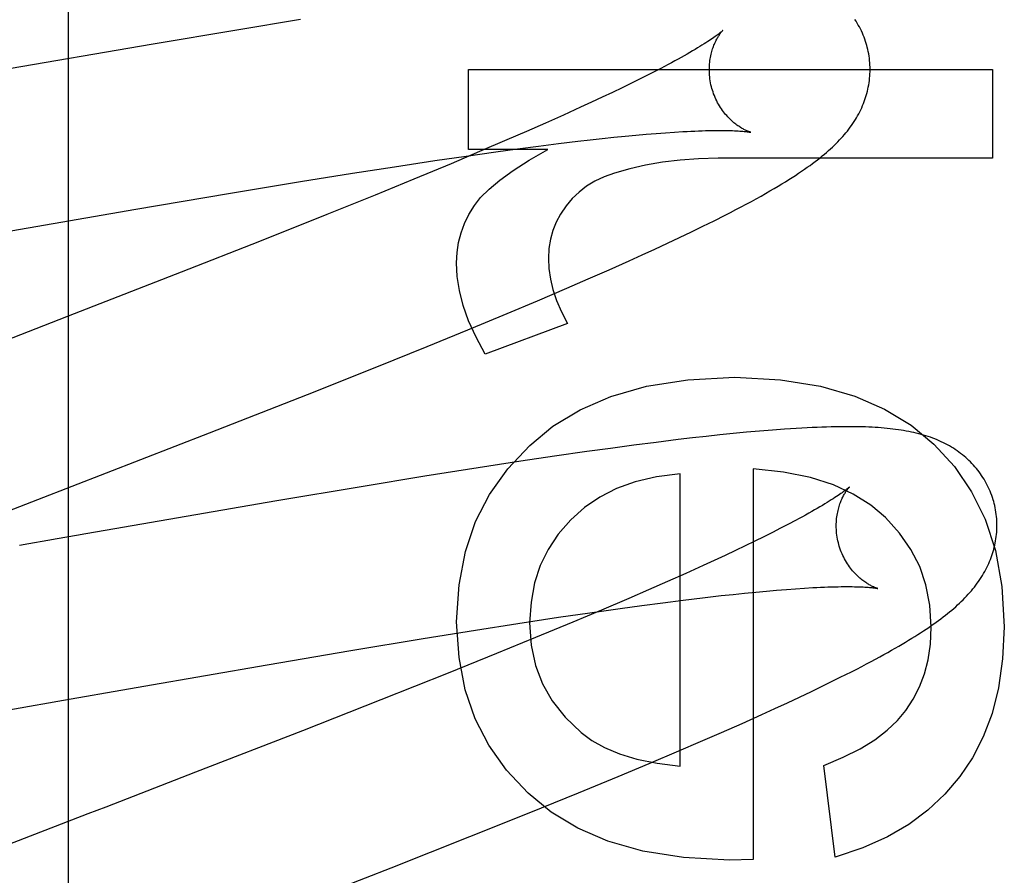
# Model space of a CAD drawing. Header units: inches. Extents: x 0 to 204, y 0 to 132.
# Tile 39 of 112: x 94.248 to 94.37, y 49.077 to 49.184. Entities that reach past the tile are written whole.
import ezdxf

# ---------------------------------------------------------------- set-up
doc = ezdxf.new("R2010")
doc.units = ezdxf.units.IN
doc.header["$LTSCALE"] = 11.243375
doc.header["$MEASUREMENT"] = 0
doc.linetypes.add('HIDDEN', pattern=[0.2, 0.1, -0.1])
doc.layers.add('DEFAULT_2', color=8, linetype='HIDDEN')

msp = doc.modelspace()

# ---------------------------------------------------------------- linework, layer by layer
at = {"layer": 'DEFAULT_2', "color": 8, "linetype": 'HIDDEN'}
for p, q in [((94.2537626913, 49.5919915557), (94.2537626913, 48.9871876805)), ((94.28266705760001, 49.1838410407), (94.27476536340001, 49.18255107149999)), ((94.27476536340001, 49.18255107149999), (94.2643320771, 49.1807987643)), ((94.2643320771, 49.1807987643), (94.2442043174, 49.177320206)), ((94.30358250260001, 49.1776401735), (94.3687803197, 49.1776401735)), ((94.30358250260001, 49.1676947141), (94.30358250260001, 49.1776401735)), ((94.32750891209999, 49.1777708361), (94.3265397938, 49.1772692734)), ((94.32841985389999, 49.1782517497), (94.32750891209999, 49.1777708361)), ((94.3687803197, 49.1776401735), (94.3687803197, 49.166589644)), ((94.32551347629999, 49.1767479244), (94.3244311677, 49.1762076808)), ((94.3265397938, 49.1772692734), (94.32551347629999, 49.1767479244)), ((94.32270588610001, 49.1753638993), (94.32148969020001, 49.1747802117)), ((94.32022189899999, 49.17418027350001), (94.3189036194, 49.1735646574)), ((94.32148969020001, 49.1747802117), (94.32022189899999, 49.17418027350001)), ((94.3175360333, 49.17293393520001), (94.31539490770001, 49.1719607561)), ((94.3189036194, 49.1735646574), (94.3175360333, 49.17293393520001)), ((94.31539490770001, 49.1719607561), (94.313149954, 49.1709567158)), ((94.313149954, 49.1709567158), (94.31080541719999, 49.1699235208)), ((94.31080541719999, 49.1699235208), (94.3083656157, 49.16886281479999)), ((94.3187433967, 49.1688774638), (94.3202365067, 49.16904243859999)), ((94.3202365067, 49.16904243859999), (94.3216796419, 49.1691949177)), ((94.3216796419, 49.1691949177), (94.3230715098, 49.1693347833)), ((94.3230715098, 49.1693347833), (94.32441087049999, 49.16946195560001)), ((94.32441087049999, 49.16946195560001), (94.3256963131, 49.1695763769)), ((94.3256963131, 49.1695763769), (94.3269263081, 49.16967802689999)), ((94.3269263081, 49.16967802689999), (94.32809946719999, 49.1697669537)), ((94.32809946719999, 49.1697669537), (94.32921450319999, 49.169843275)), ((94.31346653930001, 49.1676947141), (94.30358250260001, 49.1676947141)), ((94.3083656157, 49.16886281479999), (94.3049719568, 49.1674084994)), ((94.3070053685, 49.1673884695), (94.3096981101, 49.16775475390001)), ((94.3096981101, 49.16775475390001), (94.312298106, 49.1680960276)), ((94.312298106, 49.1680960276), (94.3148008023, 49.1684114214)), ((94.3148008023, 49.1684114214), (94.31720166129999, 49.16870014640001)), ((94.31720166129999, 49.16870014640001), (94.3187433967, 49.1688774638)), ((94.2994062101, 49.1662967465), (94.3032786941, 49.1668628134)), ((94.3049719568, 49.1674084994), (94.3014272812, 49.1659117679)), ((94.3032786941, 49.1668628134), (94.3070053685, 49.1673884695)), ((94.3687803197, 49.166589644), (94.3346466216, 49.166589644)), ((94.2891594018, 49.1647216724), (94.2943773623, 49.16553620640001)), ((94.2943773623, 49.16553620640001), (94.2994062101, 49.1662967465)), ((94.3014272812, 49.1659117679), (94.2968004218, 49.1639866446)), ((94.28267914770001, 49.1636806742), (94.2891594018, 49.1647216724)), ((94.2737326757, 49.1622013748), (94.28267914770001, 49.1636806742)), ((94.2968004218, 49.1639866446), (94.2919753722, 49.1620075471)), ((94.26218824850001, 49.16023997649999), (94.2737326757, 49.1622013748)), ((94.2919753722, 49.1620075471), (94.2859540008, 49.1595707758)), ((94.2456815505, 49.1573734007), (94.26218824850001, 49.16023997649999)), ((94.2859540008, 49.1595707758), (94.2775967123, 49.1562361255)), ((94.33415598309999, 49.15881314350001), (94.33552121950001, 49.1595041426)), ((94.33131870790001, 49.1574183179), (94.3327557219, 49.1581184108)), ((94.3327557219, 49.1581184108), (94.33415598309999, 49.15881314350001)), ((94.3283315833, 49.1559982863), (94.3298439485, 49.1567117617)), ((94.3298439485, 49.1567117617), (94.33131870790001, 49.1574183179)), ((94.2775967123, 49.1562361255), (94.2678514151, 49.1523988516)), ((94.3267819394, 49.155277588), (94.3283315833, 49.1559982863)), ((94.3235721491, 49.1538135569), (94.32519533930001, 49.1545494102)), ((94.32519533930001, 49.1545494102), (94.3267819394, 49.155277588)), ((94.32106957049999, 49.1526950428), (94.3235721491, 49.1538135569)), ((94.2678514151, 49.1523988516), (94.2545152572, 49.1472054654)), ((94.3184874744, 49.1515587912), (94.32106957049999, 49.1526950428)), ((94.31582841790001, 49.15040503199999), (94.3184874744, 49.1515587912)), ((94.3121681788, 49.1488401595), (94.31582841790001, 49.15040503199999)), ((94.30838348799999, 49.1472462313), (94.3121681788, 49.1488401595)), ((94.3034902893, 49.1452157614), (94.30838348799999, 49.1472462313)), ((94.31592220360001, 49.14602349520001), (94.3056698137, 49.1422172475)), ((94.2984333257, 49.14314703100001), (94.3034902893, 49.1452157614)), ((94.2921750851, 49.1406206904), (94.2984333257, 49.14314703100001)), ((94.2835645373, 49.1371924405), (94.2921750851, 49.1406206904)), ((94.27137476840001, 49.1324064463), (94.2835645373, 49.1371924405)), ((94.3365311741, 49.1323154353), (94.33486700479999, 49.1321452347)), ((94.3381741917, 49.1324735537), (94.3365311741, 49.1323154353)), ((94.33979980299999, 49.1326191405), (94.3381741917, 49.1324735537)), ((94.3413905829, 49.1327498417), (94.33979980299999, 49.1326191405)), ((94.32694765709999, 49.1312244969), (94.3241409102, 49.1308631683)), ((94.32967542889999, 49.1315597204), (94.32694765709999, 49.1312244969)), ((94.3314455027, 49.1317677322), (94.32967542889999, 49.1315597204)), ((94.3331744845, 49.1319628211), (94.3314455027, 49.1317677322)), ((94.33486700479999, 49.1321452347), (94.3331744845, 49.1319628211)), ((94.31831325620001, 49.1300684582), (94.3142731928, 49.1294882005)), ((94.3212622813, 49.1304774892), (94.31831325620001, 49.1300684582)), ((94.3241409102, 49.1308631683), (94.3212622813, 49.1304774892)), ((94.3101163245, 49.12887046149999), (94.3047711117, 49.1280500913)), ((94.3142731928, 49.1294882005), (94.3101163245, 49.12887046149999)), ((94.3047711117, 49.1280500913), (94.2981624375, 49.1270023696)), ((94.329919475, 49.090893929), (94.329919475, 49.12729910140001)), ((94.33900542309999, 49.1279129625), (94.33900542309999, 49.0792909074)), ((94.2981624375, 49.1270023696), (94.2902254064, 49.1257051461)), ((94.2902254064, 49.1257051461), (94.27974835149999, 49.12394388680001)), ((94.27974835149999, 49.12394388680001), (94.25835761, 49.1202427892)), ((94.22932106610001, 49.1161032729), (94.2477750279, 49.12325623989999)), ((94.34428927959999, 49.12150258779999), (94.34338583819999, 49.121024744)), ((94.25835761, 49.1202427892), (94.25597992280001, 49.11982668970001)), ((94.34140568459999, 49.1200078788), (94.34033169, 49.119470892)), ((94.3424242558, 49.1205261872), (94.34140568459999, 49.1200078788)), ((94.34338583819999, 49.121024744), (94.3424242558, 49.1205261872)), ((94.2524236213, 49.1192036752), (94.2512416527, 49.1189965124)), ((94.33920347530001, 49.1189160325), (94.338021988, 49.1183439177)), ((94.34033169, 49.119470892), (94.33920347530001, 49.1189160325)), ((94.33678831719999, 49.1177551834), (94.33550369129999, 49.11715048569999)), ((94.338021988, 49.1183439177), (94.33678831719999, 49.1177551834)), ((94.3341693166, 49.11653042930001), (94.33278636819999, 49.1158955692)), ((94.33550369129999, 49.11715048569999), (94.3341693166, 49.11653042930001)), ((94.33278636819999, 49.1158955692), (94.33062361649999, 49.114916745)), ((94.3283585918, 49.1139076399), (94.3259955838, 49.1128699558)), ((94.33062361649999, 49.114916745), (94.3283585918, 49.1139076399)), ((94.3259955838, 49.1128699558), (94.3235388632, 49.1118052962)), ((94.3379446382, 49.1124522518), (94.33932333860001, 49.1125882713)), ((94.33932333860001, 49.1125882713), (94.34064861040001, 49.11271148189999)), ((94.34064861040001, 49.11271148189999), (94.34191920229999, 49.1128218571)), ((94.34191920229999, 49.1128218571), (94.3431336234, 49.1129193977)), ((94.3431336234, 49.1129193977), (94.34429038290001, 49.1130041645)), ((94.34429038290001, 49.1130041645), (94.3453881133, 49.1130762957)), ((94.3235388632, 49.1118052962), (94.320124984, 49.1103464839)), ((94.3277737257, 49.11126421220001), (94.3302967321, 49.1115838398)), ((94.3302967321, 49.1115838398), (94.3327178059, 49.1118767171)), ((94.3327178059, 49.1118767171), (94.3350322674, 49.1121421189)), ((94.3350322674, 49.1121421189), (94.3365138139, 49.1123034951)), ((94.3365138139, 49.1123034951), (94.3379446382, 49.1124522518)), ((94.320124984, 49.1103464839), (94.3165628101, 49.1088461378)), ((94.31868633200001, 49.1100165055), (94.32244018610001, 49.1105480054)), ((94.32244018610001, 49.1105480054), (94.32515334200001, 49.1109186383)), ((94.32515334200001, 49.1109186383), (94.3277737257, 49.11126421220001)), ((94.309724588, 49.1086767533), (94.31478681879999, 49.109444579)), ((94.31478681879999, 49.109444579), (94.31868633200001, 49.1100165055)), ((94.29795554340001, 49.1068056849), (94.30447374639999, 49.1078550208)), ((94.30447374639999, 49.1078550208), (94.309724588, 49.1086767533)), ((94.3165628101, 49.1088461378), (94.3119177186, 49.10691762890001)), ((94.28896114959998, 49.1053158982), (94.29795554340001, 49.1068056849)), ((94.3119177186, 49.10691762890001), (94.30707843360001, 49.1049363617)), ((94.2785355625, 49.1035444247), (94.28896114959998, 49.1053158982)), ((94.30707843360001, 49.1049363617), (94.3010450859, 49.10249850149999)), ((94.2631686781, 49.1008788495), (94.2785355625, 49.1035444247)), ((94.3010450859, 49.10249850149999), (94.2926803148, 49.09916487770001)), ((94.3484364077, 49.1012731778), (94.3498504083, 49.1019737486)), ((94.3498504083, 49.1019737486), (94.35122572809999, 49.1026688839)), ((94.25960811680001, 49.10025600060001), (94.2631686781, 49.1008788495)), ((94.2926803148, 49.09916487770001), (94.2829374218, 49.0953318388)), ((94.3432595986, 49.0988046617), (94.34478812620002, 49.0995199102)), ((94.34478812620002, 49.0995199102), (94.3462758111, 49.1002263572)), ((94.24430247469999, 49.0975751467), (94.24780490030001, 49.0981878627)), ((94.2513289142, 49.0988052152), (94.25250754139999, 49.0990117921)), ((94.3400946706, 49.0973530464), (94.34169477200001, 49.09808234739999)), ((94.34169477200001, 49.09808234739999), (94.3432595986, 49.0988046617)), ((94.3376267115, 49.0962444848), (94.3400946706, 49.0973530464)), ((94.3350787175, 49.0951180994), (94.3376267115, 49.0962444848)), ((94.2829374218, 49.0953318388), (94.2696209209, 49.09014869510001)), ((94.33245374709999, 49.0939743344), (94.3350787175, 49.0951180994)), ((94.3297543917, 49.0928134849), (94.33245374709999, 49.0939743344)), ((94.32604446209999, 49.0912398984), (94.3297543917, 49.0928134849)), ((94.3222151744, 49.0896383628), (94.32604446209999, 49.0912398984)), ((94.34919641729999, 49.0795978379), (94.3477844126, 49.0910166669)), ((94.2696209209, 49.09014869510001), (94.25844752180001, 49.085825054)), ((94.31727366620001, 49.087600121), (94.3222151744, 49.0896383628)), ((94.3111409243, 49.08510704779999), (94.31727366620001, 49.087600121)), ((94.30374738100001, 49.0821439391), (94.3111409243, 49.08510704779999)), ((94.29394831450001, 49.0782703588), (94.30374738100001, 49.0821439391)), ((94.27608048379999, 49.07130648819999), (94.29394831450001, 49.0782703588)), ((94.33900542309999, 49.0792909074), (94.3360586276, 49.0792295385))]:
    msp.add_line(p, q, dxfattribs=at)
for points in [[(94.35314049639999, 49.1806440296), (94.3530747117, 49.180871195), (94.3529907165, 49.1811378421), (94.3529000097, 49.1814023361), (94.35280271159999, 49.18166434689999), (94.3526989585, 49.1819235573), (94.3525888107, 49.1821798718), (94.3524723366, 49.18243319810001), (94.35234970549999, 49.1826832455), (94.3522210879, 49.1829297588), (94.35208661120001, 49.1831725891), (94.3519464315, 49.18341155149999), (94.3518006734, 49.1836465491), (94.3516494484, 49.1838775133)], [(94.33521326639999, 49.18248204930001), (94.3352049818, 49.1824740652), (94.33518954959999, 49.1824595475), (94.33516642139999, 49.1824383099), (94.33513508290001, 49.1824102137), (94.3350949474, 49.1823750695), (94.3350455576, 49.1823328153), (94.3349864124, 49.182283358), (94.33491700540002, 49.1822266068), (94.3348367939, 49.1821624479), (94.334745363, 49.1820908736), (94.3346422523, 49.1820118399), (94.3345270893, 49.181925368), (94.33439949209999, 49.181831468), (94.3342590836, 49.1817301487), (94.3341054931, 49.1816214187), (94.3339383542, 49.1815052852), (94.3337572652, 49.18138172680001), (94.33356197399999, 49.1812508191), (94.33335214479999, 49.1811125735), (94.3331276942, 49.1809671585), (94.3328885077, 49.1808147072), (94.3326345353, 49.1806553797), (94.3323658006, 49.1804893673), (94.33208217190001, 49.18031675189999), (94.33178359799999, 49.1801376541), (94.33146999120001, 49.179952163), (94.3311412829, 49.17976036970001), (94.3307974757, 49.1795623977), (94.33043857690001, 49.1793583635), (94.3300646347, 49.1791483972), (94.32967573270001, 49.1789326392), (94.3292719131, 49.1787111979), (94.3288532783, 49.1784842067), (94.32841985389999, 49.1782517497)], [(94.33387148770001, 49.1752862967), (94.33381567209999, 49.1754972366), (94.3337585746, 49.17573900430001), (94.3337085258, 49.17598156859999), (94.33366560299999, 49.1762241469), (94.3336298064, 49.1764660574), (94.33360104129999, 49.1767069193), (94.3335791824, 49.17694636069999), (94.33356410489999, 49.17718369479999), (94.3335556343, 49.17741822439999), (94.3335535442, 49.1776496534), (94.33355758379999, 49.1778776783), (94.33356747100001, 49.1781016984), (94.3335828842, 49.1783211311), (94.33360349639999, 49.1785357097), (94.3336289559, 49.178745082), (94.3336589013, 49.17894902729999), (94.3336929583, 49.1791472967), (94.3337307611, 49.1793397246), (94.3337719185, 49.1795260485), (94.3338161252, 49.1797063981), (94.3338630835, 49.1798808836), (94.3339124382, 49.1800493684), (94.3339638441, 49.18021175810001), (94.33401700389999, 49.1803680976), (94.3340715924, 49.18051832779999), (94.3341274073, 49.180662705), (94.3341842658, 49.180801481), (94.33424188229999, 49.1809346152), (94.33430001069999, 49.18106215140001), (94.33435839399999, 49.1811840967), (94.33441675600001, 49.1813004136), (94.3344749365, 49.1814112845), (94.33453278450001, 49.1815168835), (94.3345900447, 49.1816171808), (94.3346465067, 49.1817122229), (94.33470189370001, 49.1818019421), (94.3347559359, 49.1818862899), (94.3348083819, 49.1819652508), (94.3348589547, 49.1820387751), (94.3349074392, 49.1821069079), (94.3349536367, 49.1821697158), (94.33499720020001, 49.1822270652), (94.33503781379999, 49.18227887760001), (94.3350751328, 49.182325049), (94.3351088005, 49.18236547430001), (94.33513847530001, 49.1824000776), (94.3351637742, 49.18242874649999), (94.3351844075, 49.1824514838), (94.3352000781, 49.1824682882), (94.33521037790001, 49.1824790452), (94.33521491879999, 49.182483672)], [(94.348144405, 49.167324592), (94.3483993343, 49.1675472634), (94.3486451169, 49.1677680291), (94.34888255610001, 49.1679874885), (94.3491122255, 49.16820607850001), (94.3493347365, 49.1684243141), (94.349550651, 49.1686427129), (94.3497603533, 49.16886165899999), (94.3499642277, 49.1690815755), (94.3501625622, 49.1693028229), (94.35035564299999, 49.1695257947), (94.3505436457, 49.1697507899), (94.35072680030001, 49.16997820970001), (94.3509050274, 49.1702080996), (94.35107835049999, 49.1704406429), (94.351246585, 49.1706757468), (94.3514096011, 49.17091337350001), (94.3515672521, 49.1711534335), (94.3517194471, 49.1713958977), (94.3518659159, 49.1716404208), (94.35200643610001, 49.1718866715), (94.352140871, 49.1721344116), (94.35226904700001, 49.1723832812), (94.3523909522, 49.1726331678), (94.35250649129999, 49.1728837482), (94.35261579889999, 49.1731351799), (94.35271889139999, 49.1733873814), (94.3528159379, 49.1736406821), (94.3529070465, 49.1738953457), (94.3529922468, 49.1741514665), (94.3530715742, 49.1744092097), (94.3531450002, 49.1746685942), (94.3532124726, 49.1749295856), (94.3532740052, 49.1751924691), (94.35332958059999, 49.1754575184), (94.35337910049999, 49.175724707), (94.3534224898, 49.17599421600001), (94.353459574, 49.1762656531), (94.35349021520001, 49.1765387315), (94.3535143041, 49.1768132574), (94.3535317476, 49.1770890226), (94.3535424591, 49.1773657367), (94.3535463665, 49.17764304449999), (94.35354341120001, 49.1779208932), (94.3535335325, 49.1781991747), (94.3535166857, 49.1784776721), (94.35349282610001, 49.1787562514), (94.3534619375, 49.1790345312), (94.35342402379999, 49.1793121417), (94.3533790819, 49.17958890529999), (94.3533271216, 49.1798646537), (94.3532682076, 49.1801389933), (94.3532024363, 49.1804115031), (94.3531404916, 49.1806440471)], [(94.3244311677, 49.1762076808), (94.32329430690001, 49.1756494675), (94.32270588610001, 49.1753638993)], [(94.33871185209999, 49.16982111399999), (94.3387247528, 49.1698182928), (94.3387354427, 49.1698158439), (94.338730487, 49.1698171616), (94.3387157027, 49.1698211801), (94.3386932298, 49.1698276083), (94.3386634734, 49.1698365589), (94.3386266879, 49.1698481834), (94.33858311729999, 49.1698626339), (94.33853314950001, 49.1698800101), (94.33847711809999, 49.1699004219), (94.33841538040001, 49.1699239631), (94.33834828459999, 49.16995072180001), (94.3382761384, 49.1699807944), (94.3381993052, 49.1700142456), (94.3381179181, 49.17005123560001), (94.33803213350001, 49.1700919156), (94.3379422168, 49.1701363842), (94.33784839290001, 49.1701847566), (94.337750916, 49.17023713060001), (94.3376500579, 49.1702935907), (94.33754597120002, 49.17035428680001), (94.3374388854, 49.1704193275), (94.3373288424, 49.17048893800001), (94.33721588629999, 49.1705633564), (94.3371002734, 49.1706426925), (94.3369822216, 49.1707270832), (94.3368619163, 49.1708166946), (94.33673962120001, 49.1709116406), (94.33661536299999, 49.1710122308), (94.336489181, 49.1711187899), (94.33636138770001, 49.1712314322), (94.3362322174, 49.171350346), (94.33610201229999, 49.17147563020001), (94.3359711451, 49.171607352), (94.3358398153, 49.17174575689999), (94.3357082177, 49.1718911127), (94.3355768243, 49.172043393), (94.3354460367, 49.1722026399), (94.33531629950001, 49.1723688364), (94.3351880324, 49.1725419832), (94.3350617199, 49.1727219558), (94.33493778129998, 49.17290869), (94.33481678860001, 49.1731018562), (94.3346992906, 49.1733010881), (94.3345856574, 49.1735062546), (94.33447623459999, 49.1737172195), (94.3343715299, 49.1739334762), (94.33427200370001, 49.1741545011), (94.3341779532, 49.1743800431), (94.3340896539, 49.1746098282), (94.33400745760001, 49.1748432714), (94.33393170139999, 49.17507966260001), (94.3338714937, 49.175286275)], [(94.32921450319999, 49.169843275), (94.33027006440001, 49.1699071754), (94.3307751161, 49.1699345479), (94.33126481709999, 49.1699589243), (94.3317390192, 49.1699803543), (94.33219761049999, 49.1699988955), (94.3326404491, 49.17001461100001), (94.3330674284, 49.170027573), (94.3334784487, 49.1700378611), (94.3338734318, 49.1700455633), (94.3342523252, 49.1700507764), (94.334615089, 49.1700536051), (94.3349617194, 49.1700541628), (94.33529224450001, 49.1700525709), (94.3356066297, 49.1700489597), (94.3359049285, 49.170043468), (94.33618703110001, 49.170036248), (94.33645289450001, 49.17002746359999), (94.33670256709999, 49.1700172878), (94.33693604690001, 49.1700059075), (94.3371536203, 49.1699935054), (94.33735547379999, 49.1699802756), (94.3375419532, 49.169966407), (94.3377133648, 49.1699520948), (94.3378700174, 49.169937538), (94.338012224, 49.1699229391), (94.3381403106, 49.1699085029), (94.3382545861, 49.1698944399), (94.338355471, 49.1698809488), (94.3384433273, 49.16986823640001), (94.33851868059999, 49.16985648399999), (94.3385820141, 49.1698458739), (94.3386338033, 49.1698365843), (94.3386744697, 49.1698287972), (94.3387046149, 49.1698226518), (94.33871185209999, 49.16982111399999)], [(94.3043192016, 49.160696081), (94.3050910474, 49.16168921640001), (94.3061506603, 49.1627500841), (94.3074855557, 49.1638771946), (94.3091331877, 49.1650750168), (94.31113101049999, 49.1663480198), (94.31346653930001, 49.1676947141)], [(94.3346466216, 49.166589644), (94.33221822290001, 49.1665288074), (94.32990551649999, 49.1663664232), (94.32771216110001, 49.1660993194), (94.32562718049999, 49.1657370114), (94.32363959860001, 49.1652890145), (94.3217530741, 49.164752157)], [(94.33552121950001, 49.1595041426), (94.3361911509, 49.15984876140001), (94.3368534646, 49.1601934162), (94.33750625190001, 49.16053726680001), (94.3381496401, 49.1608805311), (94.3387788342, 49.1612207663), (94.33939085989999, 49.1615564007), (94.339982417, 49.1618855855), (94.3405502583, 49.1622063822), (94.3410934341, 49.1625180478), (94.3416092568, 49.1628187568), (94.342101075, 49.1631101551), (94.3425703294, 49.1633928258), (94.3430194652, 49.1636679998), (94.34345048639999, 49.1639367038), (94.3438652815, 49.1641999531), (94.3442659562, 49.1644589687), (94.3446530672, 49.1647140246), (94.34502777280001, 49.1649658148), (94.345390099, 49.1652142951), (94.3457404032, 49.16545964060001), (94.34607895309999, 49.16570196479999), (94.3464060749, 49.1659414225), (94.3467220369, 49.16617812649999), (94.3470271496, 49.16641222), (94.34732167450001, 49.1666438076), (94.3476059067, 49.1668730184), (94.3478800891, 49.167099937), (94.348144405, 49.167324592)], [(94.3217530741, 49.164752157), (94.3204720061, 49.1642822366), (94.3193124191, 49.1637311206), (94.31828466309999, 49.1631031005), (94.31735768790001, 49.162385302), (94.316500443, 49.1615648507), (94.3157232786, 49.1606460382)], [(94.3021091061, 49.1535746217), (94.3021741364, 49.1548655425), (94.3023586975, 49.156109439), (94.3026611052, 49.15730123), (94.3030864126, 49.1584561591), (94.3036396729, 49.1595894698), (94.3043192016, 49.160696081)], [(94.3157232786, 49.1606460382), (94.3150440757, 49.1596473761), (94.3144933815, 49.1586241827), (94.31407418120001, 49.157586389), (94.3137775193, 49.1565042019), (94.3135944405, 49.1553478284), (94.31352792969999, 49.1541271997)], [(94.3056698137, 49.1422172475), (94.3045191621, 49.1443150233), (94.3036006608, 49.1463300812), (94.30292300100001, 49.1482617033), (94.3024601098, 49.1501120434), (94.3021859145, 49.1518832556), (94.3021091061, 49.1535746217)], [(94.31352792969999, 49.1541271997), (94.3135830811, 49.1528548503), (94.3137690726, 49.15155541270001), (94.31407960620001, 49.15023284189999), (94.3145335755, 49.1488752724), (94.3151498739, 49.1474708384), (94.31592220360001, 49.14602349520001)], [(94.2545152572, 49.1472054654), (94.24331264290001, 49.1428697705), (94.2421956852, 49.1424379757), (94.2410800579, 49.1420067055), (94.23996594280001, 49.14157601), (94.21723278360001, 49.1327496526)], [(94.311209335, 49.1308444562), (94.314096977, 49.1332310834), (94.3174807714, 49.13525324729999), (94.3213134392, 49.1369337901), (94.3257368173, 49.1382041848), (94.3308927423, 49.1389959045), (94.3367339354, 49.1393317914)], [(94.3367339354, 49.1393317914), (94.3423907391, 49.1390049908), (94.3473814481, 49.1382311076), (94.3516566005, 49.1369902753), (94.3553645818, 49.1353420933), (94.3586537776, 49.1333461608), (94.3614747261, 49.1309826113)], [(94.2477750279, 49.12325623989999), (94.2500064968, 49.1241188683), (94.27137476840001, 49.1324064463)], [(94.36893129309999, 49.1238528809), (94.368865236, 49.1240809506), (94.36878092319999, 49.1243484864), (94.3686898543, 49.1246138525), (94.3685921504, 49.1248767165), (94.368487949, 49.12513675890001), (94.3683773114, 49.1253938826), (94.36826030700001, 49.1256479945), (94.3681371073, 49.1258988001), (94.3680078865, 49.126146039), (94.36787277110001, 49.1263895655), (94.36773191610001, 49.126629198), (94.36758545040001, 49.1268648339), (94.36743348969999, 49.1270964), (94.36727625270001, 49.1273236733), (94.3671139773, 49.1275464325), (94.36694675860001, 49.1277646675), (94.36677470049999, 49.1279783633), (94.3665980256, 49.1281873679), (94.36641695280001, 49.1283915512), (94.3662316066, 49.12859089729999), (94.36604216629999, 49.1287853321), (94.3658486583, 49.12897494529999), (94.3656510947, 49.1291598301), (94.3654496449, 49.1293399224), (94.3652445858, 49.1295150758), (94.3650355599, 49.1296856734), (94.3648223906, 49.1298518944), (94.3646046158, 49.130014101), (94.36438165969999, 49.1301726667), (94.3641534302, 49.1303275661), (94.36391941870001, 49.1304790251), (94.3636801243, 49.1306266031), (94.3634356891, 49.13077013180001), (94.36318672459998, 49.1309092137), (94.36293385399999, 49.1310435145), (94.3626772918, 49.1311729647), (94.3624175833, 49.13129735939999), (94.36215434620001, 49.1314169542), (94.36188737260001, 49.13153189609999), (94.36161651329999, 49.1316422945), (94.3613414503, 49.1317483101), (94.3610622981, 49.1318499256), (94.3607789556, 49.1319472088), (94.360491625, 49.1320401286), (94.3602004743, 49.1321286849), (94.35990547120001, 49.1322129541), (94.35960663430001, 49.1322930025), (94.359303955, 49.13236890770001), (94.358997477, 49.1324407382), (94.35868703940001, 49.13250861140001), (94.3583725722, 49.1325726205), (94.358053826, 49.13263288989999), (94.35773062, 49.1326895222), (94.3574026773, 49.13274263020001), (94.3570697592, 49.1327923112), (94.3567315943, 49.1328386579), (94.3563880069, 49.1328817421), (94.3560384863, 49.1329216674), (94.35568260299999, 49.1329585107), (94.35531989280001, 49.1329923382), (94.3549498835, 49.1330232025), (94.35457212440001, 49.1330511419), (94.35418615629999, 49.1330761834), (94.3537914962, 49.1330983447), (94.35338765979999, 49.133117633), (94.35297416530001, 49.1331340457), (94.35255064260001, 49.13314756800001), (94.3521162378, 49.1331581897), (94.3516702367, 49.13316588), (94.3512116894, 49.1331705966), (94.3507396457, 49.1331722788), (94.3502531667, 49.1331708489), (94.3497512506, 49.1331662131), (94.3492328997, 49.13315826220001), (94.3486970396, 49.1331468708), (94.34814265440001, 49.1331319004), (94.3475685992, 49.1331131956), (94.34697394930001, 49.1330905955), (94.346357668, 49.1330639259), (94.3457187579, 49.1330330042), (94.3450558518, 49.13299761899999), (94.34436884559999, 49.1329576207), (94.3436562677, 49.1329127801), (94.34292098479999, 49.13286315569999), (94.3413905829, 49.1327498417)], [(94.3614747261, 49.1309826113), (94.36404383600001, 49.12820280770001), (94.3661781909, 49.12507274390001), (94.36788493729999, 49.1216413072), (94.3691426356, 49.1177618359), (94.3699298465, 49.11328766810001), (94.3702537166, 49.1082676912)], [(94.3021091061, 49.1088816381), (94.3024213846, 49.113472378), (94.30320967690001, 49.117643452), (94.3044685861, 49.1213502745), (94.3062143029, 49.124726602), (94.3084630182, 49.1279061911), (94.311209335, 49.1308444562)], [(94.329919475, 49.12729910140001), (94.3269797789, 49.1269336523), (94.324331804, 49.1263285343), (94.32199749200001, 49.1254798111), (94.31991101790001, 49.1243992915), (94.3180065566, 49.1230987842), (94.31630604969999, 49.1215743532)], [(94.35547373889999, 49.1218511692), (94.35363834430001, 49.12341723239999), (94.35146844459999, 49.1247747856), (94.34899143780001, 49.12593676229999), (94.34612512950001, 49.126864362), (94.3427873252, 49.1275187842), (94.33900542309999, 49.1279129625)], [(94.3510046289, 49.1256914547), (94.3509972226, 49.1256842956), (94.350982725, 49.12567061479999), (94.35096056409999, 49.1256502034), (94.3509302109, 49.1256229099), (94.3508910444, 49.1255885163), (94.3508426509, 49.1255470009), (94.350784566, 49.1254983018), (94.3507163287, 49.1254423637), (94.35063746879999, 49.12537912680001), (94.3505475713, 49.1253085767), (94.35044620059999, 49.12523068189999), (94.35033297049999, 49.1251454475), (94.3502075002, 49.12505287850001), (94.3500693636, 49.1249529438), (94.3499181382, 49.12484561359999), (94.349753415, 49.12473086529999), (94.3495746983, 49.1246086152), (94.3493817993, 49.12447898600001), (94.3491744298, 49.12434202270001), (94.348952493, 49.124197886), (94.34871587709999, 49.12404671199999), (94.34846453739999, 49.12388866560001), (94.3481984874, 49.1237239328), (94.3479176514, 49.1235526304), (94.3476220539, 49.123374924), (94.3473115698, 49.1231908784), (94.3469861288, 49.1230005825), (94.3466456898, 49.1228041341), (94.3462902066, 49.12260161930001), (94.3459197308, 49.12239317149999), (94.3455343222, 49.1221789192), (94.3451340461, 49.1219589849), (94.34471902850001, 49.12173351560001), (94.34428927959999, 49.12150258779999)], [(94.34966228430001, 49.118495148), (94.3496066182, 49.118705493), (94.3495496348, 49.1189466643), (94.3494996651, 49.1191886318), (94.3494567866, 49.1194306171), (94.34942100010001, 49.11967194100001), (94.3493922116, 49.1199122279), (94.3493702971, 49.12015111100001), (94.3493551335, 49.1203879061), (94.3493465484, 49.1206219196), (94.3493443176, 49.12085285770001), (94.349348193, 49.1210804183), (94.3493578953, 49.1213040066), (94.3493731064, 49.1215230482), (94.34939350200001, 49.12173727), (94.3494187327, 49.121946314), (94.34944844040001, 49.1221499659), (94.349482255, 49.12234798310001), (94.34951981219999, 49.1225401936), (94.3495607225, 49.1227263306), (94.3496046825, 49.12290652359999), (94.349651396, 49.1230808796), (94.34970051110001, 49.1232492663), (94.3497516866, 49.1234115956), (94.3498046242, 49.1235679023), (94.34985899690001, 49.1237181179), (94.34991460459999, 49.1238625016), (94.34997126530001, 49.1240013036), (94.35002869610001, 49.1241344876), (94.3500866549, 49.1242621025), (94.35014488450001, 49.1243841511), (94.3502031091, 49.1245005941), (94.3502611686, 49.1246116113), (94.3503189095, 49.1247173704), (94.3503760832, 49.1248178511), (94.3504324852, 49.1249131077), (94.3504878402, 49.1250030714), (94.3505418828, 49.1250876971), (94.3505943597, 49.12516696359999), (94.35064499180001, 49.1252408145), (94.35069356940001, 49.1253093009), (94.35073989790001, 49.1253724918), (94.3507836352, 49.125430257), (94.35082447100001, 49.1254825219), (94.350862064, 49.1255291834), (94.350896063, 49.1255701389), (94.3509261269, 49.1256053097), (94.3509518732, 49.12563458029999), (94.3509730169, 49.1256579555), (94.35098926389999, 49.12567543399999), (94.3510002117, 49.1256869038), (94.3510054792, 49.125692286)], [(94.36395856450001, 49.110553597), (94.3642037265, 49.11076816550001), (94.3644433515, 49.11098366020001), (94.3646774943, 49.1112002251), (94.36490626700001, 49.1114180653), (94.3651296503, 49.1116372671), (94.3653476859, 49.1118579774), (94.36556029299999, 49.1120802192), (94.3657674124, 49.11230402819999), (94.3659690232, 49.1125294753), (94.3661651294, 49.11275665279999), (94.3663555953, 49.11298547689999), (94.3665402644, 49.1132158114), (94.3667192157, 49.1134477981), (94.366892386, 49.1136813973), (94.3670599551, 49.1139169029), (94.3672220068, 49.1141545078), (94.3673786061, 49.1143943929), (94.3675299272, 49.1146369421), (94.3676755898, 49.114881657), (94.36781541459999, 49.1151282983), (94.3679490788, 49.1153763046), (94.36807627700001, 49.1156250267), (94.3681970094, 49.1158743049), (94.3683111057, 49.1161235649), (94.3684188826, 49.1163732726), (94.3685204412, 49.1166234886), (94.3686160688, 49.1168748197), (94.3687059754, 49.1171278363), (94.3687901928, 49.11738272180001), (94.3688688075, 49.1176399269), (94.3689416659, 49.11789920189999), (94.36900865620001, 49.1181604), (94.3690697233, 49.1184236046), (94.3691248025, 49.1186888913), (94.3691737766, 49.1189560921), (94.3692165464, 49.1192251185), (94.36925299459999, 49.1194957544), (94.3692830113, 49.1197677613), (94.36930651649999, 49.1200410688), (94.3693234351, 49.12031561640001), (94.36933367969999, 49.1205910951), (94.36933717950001, 49.1208672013), (94.36933387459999, 49.1211438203), (94.36932370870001, 49.1214208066), (94.36930664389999, 49.1216979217), (94.3692826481, 49.1219749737), (94.369251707, 49.1222516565), (94.3692138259, 49.12252763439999), (94.36916899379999, 49.1228027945), (94.3691172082, 49.1230770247), (94.36905851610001, 49.12334998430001), (94.36899298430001, 49.12362133), (94.3689312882, 49.1238528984)], [(94.31630604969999, 49.1215743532), (94.3147573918, 49.1197941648), (94.3134906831, 49.1178933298), (94.3125089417, 49.1158921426), (94.3118031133, 49.1137297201), (94.3113641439, 49.1113451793), (94.3111950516, 49.1087588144)], [(94.36116776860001, 49.1082063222), (94.3609838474, 49.11095457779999), (94.3605015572, 49.1134861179), (94.3597280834, 49.1157755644), (94.35864186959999, 49.1178990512), (94.35722135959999, 49.1199327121), (94.35547373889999, 49.1218511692)], [(94.2512416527, 49.1189965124), (94.24888402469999, 49.1185832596), (94.2477087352, 49.1183772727)], [(94.25597992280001, 49.11982668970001), (94.2547929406, 49.1196188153), (94.2524236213, 49.1192036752)], [(94.35449862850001, 49.1130308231), (94.35451274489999, 49.1130277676), (94.3545250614, 49.1130249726), (94.3545283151, 49.11302419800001), (94.35452294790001, 49.1130255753), (94.3545094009, 49.1130292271), (94.3544880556, 49.1130352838), (94.3544593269, 49.1130438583), (94.35442347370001, 49.1130551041), (94.3543807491, 49.1130691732), (94.3543315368, 49.1130861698), (94.35427616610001, 49.1131062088), (94.3542150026, 49.1131293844), (94.3541483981, 49.1131557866), (94.35407666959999, 49.1131855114), (94.35400018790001, 49.1132186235), (94.35391909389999, 49.113255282), (94.3538335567, 49.1132956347), (94.3537438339, 49.113339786), (94.3536501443, 49.1133878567), (94.35355274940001, 49.1134399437), (94.3534519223, 49.11349613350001), (94.3533478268, 49.1135565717), (94.3532407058, 49.1136213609), (94.3531305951, 49.11369073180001), (94.35301753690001, 49.113764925), (94.35290178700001, 49.113844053), (94.35278355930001, 49.113928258), (94.3526630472, 49.1140177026), (94.3525405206, 49.11411249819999), (94.3524160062, 49.114212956), (94.35228954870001, 49.1143193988), (94.3521614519, 49.11443195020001), (94.3520319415, 49.1145508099), (94.35190136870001, 49.11467607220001), (94.35177011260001, 49.1148078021), (94.3516383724, 49.1149462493), (94.35150634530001, 49.1150916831), (94.35137450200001, 49.1152440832), (94.3512432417, 49.1154035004), (94.3511130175, 49.1155699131), (94.3509842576, 49.1157433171), (94.3508574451, 49.1159235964), (94.3507329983, 49.1161106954), (94.3506114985, 49.116304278), (94.3504935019, 49.1165039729), (94.3503793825, 49.1167096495), (94.35026949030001, 49.1169211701), (94.35016433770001, 49.1171380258), (94.350064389, 49.1173596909), (94.3499699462, 49.1175859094), (94.3498812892, 49.1178164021), (94.3497987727, 49.11805058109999), (94.3497227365, 49.1182877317), (94.3496622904, 49.1184951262)], [(94.3453881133, 49.1130762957), (94.3464254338, 49.1131360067), (94.346921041, 49.1131612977), (94.3474010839, 49.1131836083), (94.3478654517, 49.1132029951), (94.34831399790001, 49.1132195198), (94.3487466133, 49.1132332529), (94.3491631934, 49.1132442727), (94.3495636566, 49.1132526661), (94.34994794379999, 49.1132585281), (94.3503160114, 49.11326196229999), (94.3506678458, 49.11326308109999), (94.35100346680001, 49.1132620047), (94.35132283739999, 49.11325886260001), (94.3516260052, 49.1132537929), (94.3519128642, 49.1132469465), (94.35218337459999, 49.1132384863), (94.3524375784, 49.1132285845), (94.3526754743, 49.113217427), (94.3528973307, 49.1132051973), (94.35310332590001, 49.1131920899), (94.35329378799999, 49.1131782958), (94.35346900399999, 49.1131640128), (94.3536292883, 49.113149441), (94.3537749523, 49.1131347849), (94.3539063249, 49.1131202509), (94.3540237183, 49.1131060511), (94.3541275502, 49.1130923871), (94.35421818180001, 49.1130794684), (94.3542961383, 49.1130674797), (94.3543619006, 49.1130566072), (94.35441595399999, 49.1130470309), (94.35445873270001, 49.1130389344), (94.3544908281, 49.1130324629), (94.35449862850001, 49.1130308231)], [(94.35122572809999, 49.1026688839), (94.3518836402, 49.1030067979), (94.3525113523, 49.1033327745), (94.3531116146, 49.10364800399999), (94.3536832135, 49.1039516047), (94.3542302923, 49.1042455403), (94.3547556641, 49.1045311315), (94.35526110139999, 49.1048091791), (94.3557488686, 49.1050807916), (94.3562195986, 49.1053462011), (94.3566743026, 49.1056058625), (94.35711383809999, 49.1058601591), (94.35753904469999, 49.1061094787), (94.35795075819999, 49.1063542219), (94.35834975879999, 49.10659477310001), (94.35873682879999, 49.1068315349), (94.359112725, 49.1070649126), (94.35947808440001, 49.1072952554), (94.3598336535, 49.1075230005), (94.3601796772, 49.1077482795), (94.3605165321, 49.1079713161), (94.36084452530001, 49.1081922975), (94.36116396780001, 49.10841142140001), (94.36147520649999, 49.1086289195), (94.3617785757, 49.1088450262), (94.36207439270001, 49.1090599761), (94.3623629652, 49.1092740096), (94.3626446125, 49.1094873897), (94.3629196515, 49.1097003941), (94.3631883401, 49.109913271), (94.3634510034, 49.11012634), (94.3637077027, 49.1103397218), (94.36395856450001, 49.110553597)], [(94.3110251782, 49.0875326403), (94.3083275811, 49.0904156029), (94.3061212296, 49.0935239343), (94.30441232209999, 49.0968157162), (94.3031822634, 49.1004167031), (94.3024124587, 49.1044526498), (94.3021091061, 49.1088816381)], [(94.3111950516, 49.1087588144), (94.31139691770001, 49.1059885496), (94.31193118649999, 49.1034449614), (94.31278520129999, 49.10115621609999), (94.31399693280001, 49.0990378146), (94.3156043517, 49.0970052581), (94.3175948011, 49.0950867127)], [(94.35798049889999, 49.0978273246), (94.3589244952, 49.099249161), (94.3597057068, 49.1007793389), (94.36032631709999, 49.1024039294), (94.3607797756, 49.1041647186), (94.36105953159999, 49.1061034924), (94.36116776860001, 49.1082063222)], [(94.3702537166, 49.1082676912), (94.3700470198, 49.1042706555), (94.3695415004, 49.1006577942), (94.3687257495, 49.0974561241), (94.3676339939, 49.0945845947), (94.3663004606, 49.0919621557), (94.3647137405, 49.0896158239)], [(94.3462758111, 49.1002263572), (94.34700341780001, 49.1005759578), (94.3484364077, 49.1012731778)], [(94.25250754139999, 49.0990117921), (94.25486964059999, 49.0994258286), (94.25605274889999, 49.09963318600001)], [(94.25605274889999, 49.09963318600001), (94.2584221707, 49.1000483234), (94.25960811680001, 49.10025600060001)], [(94.24780490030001, 49.0981878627), (94.2489774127, 49.09839319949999), (94.2513289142, 49.0988052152)], [(94.3477844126, 49.0910166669), (94.35020365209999, 49.0920180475), (94.3523232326, 49.0930780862), (94.35413218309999, 49.0942016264), (94.3556634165, 49.0953741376), (94.35694984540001, 49.0965810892), (94.35798049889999, 49.0978273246)], [(94.3175948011, 49.0950867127), (94.31891496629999, 49.0941045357), (94.3205139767, 49.0932259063), (94.3223780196, 49.0924416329), (94.3245485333, 49.0917792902), (94.32706695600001, 49.0912664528), (94.329919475, 49.090893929)], [(94.3647137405, 49.0896158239), (94.3628588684, 49.08741368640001), (94.3607392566, 49.08542691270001), (94.3583809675, 49.0836577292), (94.35570581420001, 49.0820994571), (94.35263561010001, 49.080745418), (94.34919641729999, 49.0795978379)], [(94.3360586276, 49.0792295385), (94.3303257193, 49.0795573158), (94.32526751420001, 49.0803309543), (94.3209312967, 49.0815724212), (94.31717521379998, 49.0832158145), (94.3138574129, 49.0851952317), (94.3110251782, 49.0875326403)], [(94.25844752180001, 49.085825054), (94.25622203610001, 49.0849647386), (94.2441350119, 49.080286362)]]:
    msp.add_lwpolyline(points, dxfattribs=at)

doc.saveas('drawing.dxf')
